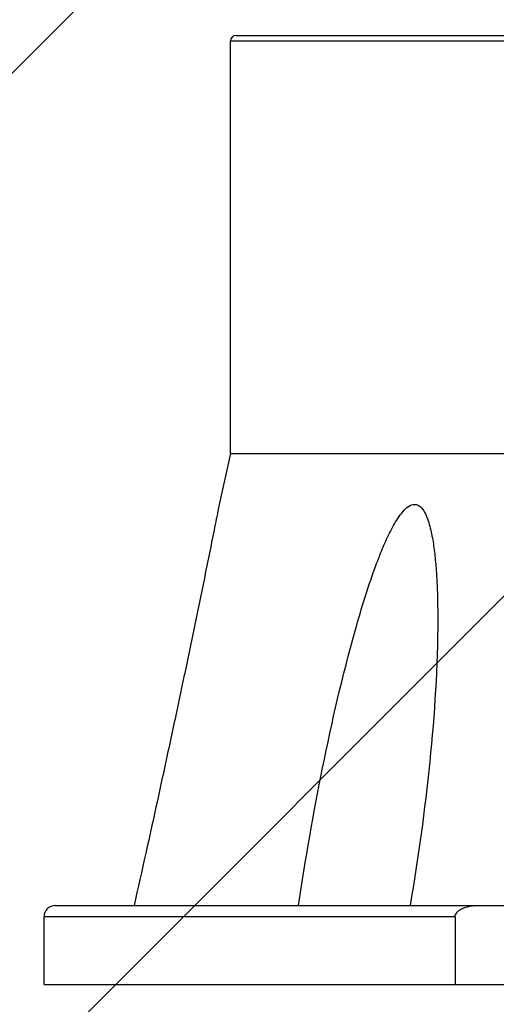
# Model space of a CAD drawing. Header units: millimetres. Extents: x 36 to 7524, y 76 to 5310.
# Tile 4 of 28: x 2106 to 2148, y 1685 to 1772. Entities that reach past the tile are written whole.
import ezdxf

# ---------------------------------------------------------------- set-up
doc = ezdxf.new("R2010")
doc.units = ezdxf.units.MM
doc.layers.add('FLANGE_B_PBL149', color=7, linetype='Continuous')
doc.layers.add('new_view_15_VBL148', color=7, linetype='Continuous')

# ---------------------------------------------------------------- blocks, each defined once
blk = doc.blocks.new('FLANGE_B_PBL149', base_point=(688.76, 759.995))
at = {"layer": 'FLANGE_B_PBL149', "color": 7}
for p, q in [((631.26, 801.995), (746.26, 801.995)), ((630.76, 764.995), (630.76, 801.495)), ((630.76, 764.995), (629.76, 760.5)), ((630.76, 764.995), (663.143, 764.995)), ((615.26, 724.995), (664.26, 724.995)), ((614.26, 717.995), (614.26, 723.995)), ((650.625, 723.995), (650.625, 717.995)), ((614.26, 717.995), (763.26, 717.995))]:
    blk.add_line(p, q, dxfattribs=at)
at = {"layer": 'FLANGE_B_PBL149', "color": 2}
for p, q in [((663.501, 801.495), (630.76, 801.495)), ((650.625, 723.995), (614.26, 723.995))]:
    blk.add_line(p, q, dxfattribs=at)
at = {"layer": 'FLANGE_B_PBL149', "color": 7}
for centre, radius in [((631.26, 801.495), 0.5), ((615.26, 723.995), 1)]:
    blk.add_arc(centre, radius, 90, 180, dxfattribs=at)
for points, knots in [([(629.76, 760.5), (629.759, 760.54), (629.715, 760.219), (629.672, 760.088), (629.589, 759.634), (629.467, 759.039), (629.298, 758.185), (629.013, 756.774), (628.642, 754.938), (628.186, 752.701), (627.72, 750.432), (627.086, 747.375), (626.28, 743.534), (625.293, 738.91), (623.952, 732.725), (622.922, 728.087), (622.225, 724.995)], [0, 0, 0, 0, 0.003378, 0.011961, 0.023359, 0.036261, 0.06438, 0.094102, 0.155775, 0.218928, 0.282858, 0.347261, 0.476933, 0.60729, 0.738034, 1, 1, 1, 1]), ([(636.777, 724.995), (637.378, 729.077), (638.812, 737.237), (640.891, 746.337), (642.657, 752.319), (643.488, 754.783), (644.248, 756.711), (644.779, 757.884), (645.258, 758.782), (645.651, 759.417), (646.091, 759.979), (646.577, 760.424), (647.215, 760.566), (647.711, 760.184), (648.017, 759.658), (648.257, 759.048), (648.441, 758.391), (648.639, 757.472), (648.813, 756.286), (648.95, 754.836), (649.065, 752.866), (649.091, 751.38), (649.091, 750.385)], [0, 0, 0, 0, 0.256761, 0.515331, 0.580121, 0.644819, 0.677043, 0.70903, 0.724836, 0.740379, 0.755395, 0.769211, 0.780906, 0.792368, 0.805132, 0.818799, 0.833001, 0.847544, 0.877267, 0.90753, 0.938135, 1, 1, 1, 1]), ([(649.091, 750.385), (649.091, 746.16), (648.519, 737.653), (647.373, 729.217), (646.648, 724.995)], [0, 0, 0, 0, 0.496538, 1, 1, 1, 1]), ([(650.625, 723.995), (650.625, 724.19), (650.852, 724.519), (651.285, 724.757), (651.861, 724.949), (652.316, 724.995), (652.618, 724.995)], [0, 0, 0, 0, 0.244702, 0.433395, 0.622423, 1, 1, 1, 1])]:
    blk.add_open_spline(points, degree=3, knots=knots, dxfattribs=at)
blk = doc.blocks.new('NEW_VIEW_15_VBL148', base_point=(653.766, 1237.995))
at = {"layer": 'FLANGE_B_PBL149'}
blk.add_blockref('FLANGE_B_PBL149', (688.76, 759.995), dxfattribs=at)

msp = doc.modelspace()

# ---------------------------------------------------------------- hatches: boundary and pattern name
at = {"ltscale": 1000, "true_color": 0xed4b40}
h = msp.add_hatch(dxfattribs=at)
h.set_pattern_fill('ANSI31', color=13, scale=20)
h.set_pattern_definition([(45, (-9292.99, -1997.25), (-44.90128, 44.90128), [])])
edge = h.paths.add_edge_path()
edge.add_arc((2182.5, 1832.034), 895, 83.584842, 96.415158)
edge.add_line((2082.5, 2721.43), (2082.5, 942.638))
edge.add_arc((2182.5, 1832.034), 895, 263.584842, 276.415158)
edge.add_line((2282.5, 942.638), (2282.5, 2721.43))

# ---------------------------------------------------------------- block references
at = {"layer": 'new_view_15_VBL148'}
msp.add_blockref('NEW_VIEW_15_VBL148', (2147.507, 2207.034), dxfattribs=at)

doc.saveas('drawing.dxf')
